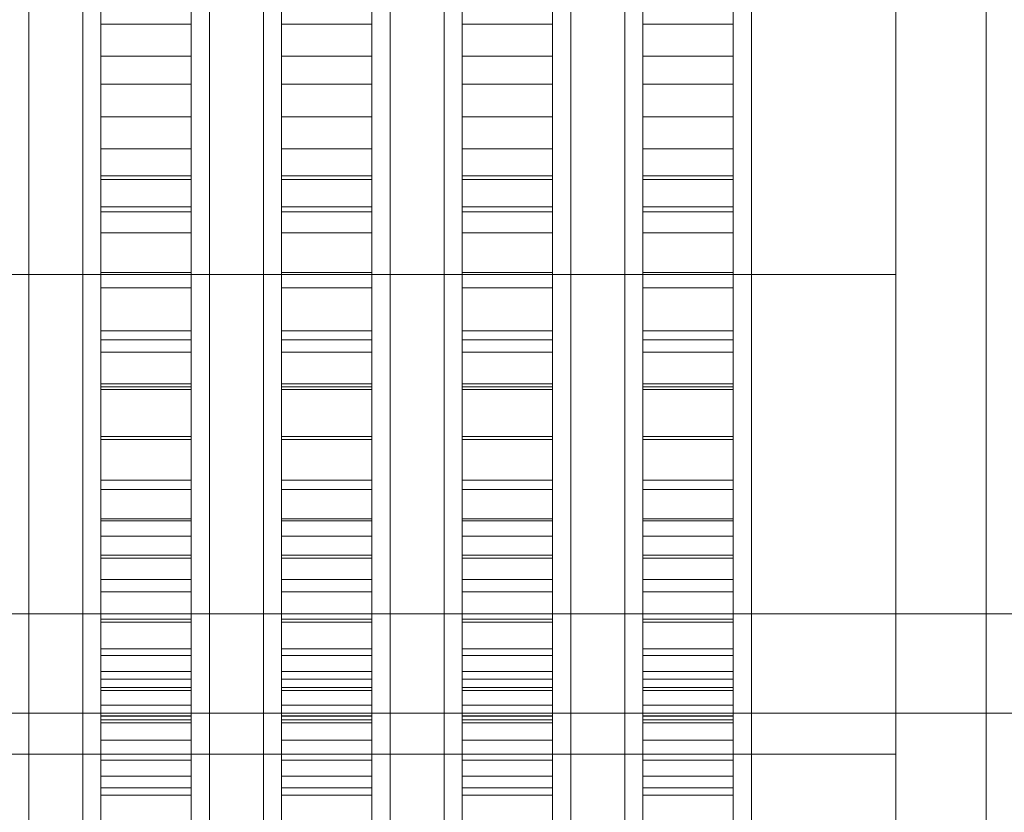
# Model space of a CAD drawing. Header units: millimetres. Extents: x -2233 to 65662, y -50530 to 6847.
# Tile 10 of 256: x -1607 to -1498, y -34514 to -34426. Entities that reach past the tile are written whole.
import ezdxf

# ---------------------------------------------------------------- set-up
doc = ezdxf.new("R2010")
doc.units = ezdxf.units.MM
for name, color, linetype, lineweight in [('frontal_briquetadora', 7, 'Continuous', 0), ('frontal_C03', 7, 'Continuous', 0), ('frontal_tolva', 7, 'Continuous', 0)]:
    doc.layers.add(name, color=color, linetype=linetype, lineweight=lineweight)

msp = doc.modelspace()

# ---------------------------------------------------------------- linework, layer by layer
at = {"layer": 'frontal_briquetadora'}
for p, q in [((-1598, -34406.032), (-1598, -34426.703)), ((-1588, -34406.032), (-1588, -34426.703)), ((-1578, -34406.032), (-1578, -34426.703)), ((-1568, -34406.032), (-1568, -34426.703)), ((-1558, -34406.032), (-1558, -34426.703)), ((-1548, -34406.032), (-1548, -34426.703)), ((-1538, -34406.032), (-1538, -34426.703)), ((-1528, -34406.032), (-1528, -34426.703)), ((-1606, -34407.646), (-1606, -34426.432)), ((-1600, -34407.646), (-1600, -34426.432)), ((-1586, -34407.646), (-1586, -34426.432)), ((-1580, -34407.646), (-1580, -34426.432)), ((-1566, -34407.646), (-1566, -34426.432)), ((-1560, -34407.646), (-1560, -34426.432)), ((-1546, -34407.646), (-1546, -34426.432)), ((-1540, -34407.646), (-1540, -34426.432)), ((-1526, -34407.646), (-1526, -34426.432)), ((-1606, -34408.633), (-1606, -34427.684)), ((-1600, -34408.633), (-1600, -34427.684)), ((-1586, -34408.633), (-1586, -34427.684)), ((-1580, -34408.633), (-1580, -34427.684)), ((-1566, -34408.633), (-1566, -34427.684)), ((-1560, -34408.633), (-1560, -34427.684)), ((-1546, -34408.633), (-1546, -34427.684)), ((-1540, -34408.633), (-1540, -34427.684)), ((-1526, -34408.633), (-1526, -34427.684)), ((-1510, -34408.633), (-1510, -34427.684)), ((-1606, -34421.718), (-1606, -34439.805)), ((-1600, -34421.718), (-1600, -34439.805)), ((-1586, -34421.718), (-1586, -34439.805)), ((-1580, -34421.718), (-1580, -34439.805)), ((-1566, -34421.718), (-1566, -34439.805)), ((-1560, -34421.718), (-1560, -34439.805)), ((-1546, -34421.718), (-1546, -34439.805)), ((-1540, -34421.718), (-1540, -34439.805)), ((-1526, -34421.718), (-1526, -34439.805)), ((-1510, -34421.718), (-1510, -34439.805)), ((-1606, -34422.364), (-1606, -34440.514)), ((-1600, -34422.364), (-1600, -34440.514)), ((-1586, -34422.364), (-1586, -34440.514)), ((-1580, -34422.364), (-1580, -34440.514)), ((-1566, -34422.364), (-1566, -34440.514)), ((-1560, -34422.364), (-1560, -34440.514)), ((-1546, -34422.364), (-1546, -34440.514)), ((-1540, -34422.364), (-1540, -34440.514)), ((-1526, -34422.364), (-1526, -34440.514)), ((-1598, -34430.23), (-1598, -34423.318)), ((-1598, -34424.199), (-1598, -34443.878)), ((-1588, -34430.23), (-1588, -34423.318)), ((-1588, -34424.199), (-1588, -34443.878)), ((-1578, -34430.23), (-1578, -34423.318)), ((-1578, -34424.199), (-1578, -34443.878)), ((-1568, -34430.23), (-1568, -34423.318)), ((-1568, -34424.199), (-1568, -34443.878)), ((-1558, -34430.23), (-1558, -34423.318)), ((-1558, -34424.199), (-1558, -34443.878)), ((-1548, -34430.23), (-1548, -34423.318)), ((-1548, -34424.199), (-1548, -34443.878)), ((-1538, -34430.23), (-1538, -34423.318)), ((-1538, -34424.199), (-1538, -34443.878)), ((-1528, -34430.23), (-1528, -34423.318)), ((-1528, -34424.199), (-1528, -34443.878)), ((-1510, -34423.992), (-1510, -34430.992)), ((-1606, -34426.432), (-1606, -34444.805)), ((-1600, -34426.432), (-1600, -34444.805)), ((-1598, -34433.326), (-1598, -34425.957)), ((-1588, -34433.326), (-1588, -34425.957)), ((-1586, -34426.432), (-1586, -34444.805)), ((-1580, -34426.432), (-1580, -34444.805)), ((-1578, -34433.326), (-1578, -34425.957)), ((-1568, -34433.326), (-1568, -34425.957)), ((-1566, -34426.432), (-1566, -34444.805)), ((-1560, -34426.432), (-1560, -34444.805)), ((-1558, -34433.326), (-1558, -34425.957)), ((-1548, -34433.326), (-1548, -34425.957)), ((-1546, -34426.432), (-1546, -34444.805)), ((-1540, -34426.432), (-1540, -34444.805)), ((-1538, -34433.326), (-1538, -34425.957)), ((-1528, -34433.326), (-1528, -34425.957)), ((-1526, -34426.432), (-1526, -34444.805)), ((-1598, -34426.703), (-1598, -34446.905)), ((-1598, -34426.703), (-1588, -34426.703)), ((-1588, -34426.703), (-1588, -34446.905)), ((-1578, -34426.703), (-1578, -34446.905)), ((-1578, -34426.703), (-1568, -34426.703)), ((-1568, -34426.703), (-1568, -34446.905)), ((-1558, -34426.703), (-1558, -34446.905)), ((-1558, -34426.703), (-1548, -34426.703)), ((-1548, -34426.703), (-1548, -34446.905)), ((-1538, -34426.703), (-1538, -34446.905)), ((-1538, -34426.703), (-1528, -34426.703)), ((-1528, -34426.703), (-1528, -34446.905)), ((-1606, -34427.684), (-1606, -34446.333)), ((-1600, -34427.684), (-1600, -34446.333)), ((-1586, -34427.684), (-1586, -34446.333)), ((-1580, -34427.684), (-1580, -34446.333)), ((-1566, -34427.684), (-1566, -34446.333)), ((-1560, -34427.684), (-1560, -34446.333)), ((-1546, -34427.684), (-1546, -34446.333)), ((-1540, -34427.684), (-1540, -34446.333)), ((-1526, -34427.684), (-1526, -34446.333)), ((-1510, -34427.684), (-1510, -34446.333)), ((-1598, -34436.967), (-1598, -34430.23)), ((-1598, -34430.23), (-1588, -34430.23)), ((-1588, -34436.967), (-1588, -34430.23)), ((-1578, -34436.967), (-1578, -34430.23)), ((-1578, -34430.23), (-1568, -34430.23)), ((-1568, -34436.967), (-1568, -34430.23)), ((-1558, -34436.967), (-1558, -34430.23)), ((-1558, -34430.23), (-1548, -34430.23)), ((-1548, -34436.967), (-1548, -34430.23)), ((-1538, -34436.967), (-1538, -34430.23)), ((-1538, -34430.23), (-1528, -34430.23)), ((-1528, -34436.967), (-1528, -34430.23)), ((-1510, -34430.992), (-1510, -34434.552)), ((-1510, -34436.432), (-1510, -34431.991)), ((-1598, -34440.509), (-1598, -34433.326)), ((-1598, -34433.326), (-1588, -34433.326)), ((-1588, -34440.509), (-1588, -34433.326)), ((-1578, -34440.509), (-1578, -34433.326)), ((-1578, -34433.326), (-1568, -34433.326)), ((-1568, -34440.509), (-1568, -34433.326)), ((-1558, -34440.509), (-1558, -34433.326)), ((-1558, -34433.326), (-1548, -34433.326)), ((-1548, -34440.509), (-1548, -34433.326)), ((-1538, -34440.509), (-1538, -34433.326)), ((-1538, -34433.326), (-1528, -34433.326)), ((-1528, -34440.509), (-1528, -34433.326)), ((-1598, -34443.503), (-1598, -34436.967)), ((-1598, -34436.967), (-1588, -34436.967)), ((-1588, -34443.503), (-1588, -34436.967)), ((-1578, -34443.503), (-1578, -34436.967)), ((-1578, -34436.967), (-1568, -34436.967)), ((-1568, -34443.503), (-1568, -34436.967)), ((-1558, -34443.503), (-1558, -34436.967)), ((-1558, -34436.967), (-1548, -34436.967)), ((-1548, -34443.503), (-1548, -34436.967)), ((-1538, -34443.503), (-1538, -34436.967)), ((-1538, -34436.967), (-1528, -34436.967)), ((-1528, -34443.503), (-1528, -34436.967)), ((-1510, -34444.435), (-1510, -34436.432)), ((-1510, -34443.861), (-1510, -34438.248)), ((-1606, -34439.805), (-1606, -34456.632)), ((-1606, -34440.514), (-1606, -34457.106)), ((-1600, -34439.805), (-1600, -34456.632)), ((-1600, -34440.514), (-1600, -34457.106)), ((-1598, -34447.477), (-1598, -34440.509)), ((-1598, -34440.509), (-1588, -34440.509)), ((-1588, -34447.477), (-1588, -34440.509)), ((-1586, -34439.805), (-1586, -34456.632)), ((-1586, -34440.514), (-1586, -34457.106)), ((-1580, -34439.805), (-1580, -34456.632)), ((-1580, -34440.514), (-1580, -34457.106)), ((-1578, -34447.477), (-1578, -34440.509)), ((-1578, -34440.509), (-1568, -34440.509)), ((-1568, -34447.477), (-1568, -34440.509)), ((-1566, -34439.805), (-1566, -34456.632)), ((-1566, -34440.514), (-1566, -34457.106)), ((-1560, -34439.805), (-1560, -34456.632)), ((-1560, -34440.514), (-1560, -34457.106)), ((-1558, -34447.477), (-1558, -34440.509)), ((-1558, -34440.509), (-1548, -34440.509)), ((-1548, -34447.477), (-1548, -34440.509)), ((-1546, -34439.805), (-1546, -34456.632)), ((-1546, -34440.514), (-1546, -34457.106)), ((-1540, -34439.805), (-1540, -34456.632)), ((-1540, -34440.514), (-1540, -34457.106)), ((-1538, -34447.477), (-1538, -34440.509)), ((-1538, -34440.509), (-1528, -34440.509)), ((-1528, -34447.477), (-1528, -34440.509)), ((-1526, -34439.805), (-1526, -34456.632)), ((-1526, -34440.514), (-1526, -34457.106)), ((-1510, -34439.805), (-1510, -34456.632)), ((-1598, -34449.815), (-1598, -34443.503)), ((-1598, -34443.503), (-1588, -34443.503)), ((-1598, -34443.878), (-1598, -34463.004)), ((-1598, -34443.878), (-1588, -34443.878)), ((-1588, -34449.815), (-1588, -34443.503)), ((-1588, -34443.878), (-1588, -34463.004)), ((-1578, -34449.815), (-1578, -34443.503)), ((-1578, -34443.503), (-1568, -34443.503)), ((-1578, -34443.878), (-1578, -34463.004)), ((-1578, -34443.878), (-1568, -34443.878)), ((-1568, -34449.815), (-1568, -34443.503)), ((-1568, -34443.878), (-1568, -34463.004)), ((-1558, -34449.815), (-1558, -34443.503)), ((-1558, -34443.503), (-1548, -34443.503)), ((-1558, -34443.878), (-1558, -34463.004)), ((-1558, -34443.878), (-1548, -34443.878)), ((-1548, -34449.815), (-1548, -34443.503)), ((-1548, -34443.878), (-1548, -34463.004)), ((-1538, -34449.815), (-1538, -34443.503)), ((-1538, -34443.503), (-1528, -34443.503)), ((-1538, -34443.878), (-1538, -34463.004)), ((-1538, -34443.878), (-1528, -34443.878)), ((-1528, -34449.815), (-1528, -34443.503)), ((-1528, -34443.878), (-1528, -34463.004)), ((-1510, -34454.633), (-1510, -34443.861)), ((-1606, -34444.805), (-1606, -34462.687)), ((-1600, -34444.805), (-1600, -34462.687)), ((-1586, -34444.805), (-1586, -34462.687)), ((-1580, -34444.805), (-1580, -34462.687)), ((-1566, -34444.805), (-1566, -34462.687)), ((-1560, -34444.805), (-1560, -34462.687)), ((-1546, -34444.805), (-1546, -34462.687)), ((-1540, -34444.805), (-1540, -34462.687)), ((-1526, -34444.805), (-1526, -34462.687)), ((-1510, -34454.414), (-1510, -34444.435)), ((-1606, -34446.333), (-1606, -34464.504)), ((-1600, -34446.333), (-1600, -34464.504)), ((-1598, -34446.905), (-1598, -34466.539)), ((-1598, -34446.905), (-1588, -34446.905)), ((-1588, -34446.905), (-1588, -34466.539)), ((-1586, -34446.333), (-1586, -34464.504)), ((-1580, -34446.333), (-1580, -34464.504)), ((-1578, -34446.905), (-1578, -34466.539)), ((-1578, -34446.905), (-1568, -34446.905)), ((-1568, -34446.905), (-1568, -34466.539)), ((-1566, -34446.333), (-1566, -34464.504)), ((-1560, -34446.333), (-1560, -34464.504)), ((-1558, -34446.905), (-1558, -34466.539)), ((-1558, -34446.905), (-1548, -34446.905)), ((-1548, -34446.905), (-1548, -34466.539)), ((-1546, -34446.333), (-1546, -34464.504)), ((-1540, -34446.333), (-1540, -34464.504)), ((-1538, -34446.905), (-1538, -34466.539)), ((-1538, -34446.905), (-1528, -34446.905)), ((-1528, -34446.905), (-1528, -34466.539)), ((-1526, -34446.333), (-1526, -34464.504)), ((-1510, -34446.333), (-1510, -34464.504)), ((-1598, -34454.206), (-1598, -34447.477)), ((-1598, -34447.477), (-1588, -34447.477)), ((-1588, -34454.206), (-1588, -34447.477)), ((-1578, -34454.206), (-1578, -34447.477)), ((-1578, -34447.477), (-1568, -34447.477)), ((-1568, -34454.206), (-1568, -34447.477)), ((-1558, -34454.206), (-1558, -34447.477)), ((-1558, -34447.477), (-1548, -34447.477)), ((-1548, -34454.206), (-1548, -34447.477)), ((-1538, -34454.206), (-1538, -34447.477)), ((-1538, -34447.477), (-1528, -34447.477)), ((-1528, -34454.206), (-1528, -34447.477)), ((-1598, -34455.877), (-1598, -34449.815)), ((-1598, -34449.815), (-1588, -34449.815)), ((-1588, -34455.877), (-1588, -34449.815)), ((-1578, -34455.877), (-1578, -34449.815)), ((-1578, -34449.815), (-1568, -34449.815)), ((-1568, -34455.877), (-1568, -34449.815)), ((-1558, -34455.877), (-1558, -34449.815)), ((-1558, -34449.815), (-1548, -34449.815)), ((-1548, -34455.877), (-1548, -34449.815)), ((-1538, -34455.877), (-1538, -34449.815)), ((-1538, -34449.815), (-1528, -34449.815)), ((-1528, -34455.877), (-1528, -34449.815)), ((-1660, -34454.414), (-1510, -34454.414)), ((-1598, -34460.669), (-1598, -34454.206)), ((-1598, -34454.206), (-1588, -34454.206)), ((-1588, -34460.669), (-1588, -34454.206)), ((-1578, -34460.669), (-1578, -34454.206)), ((-1578, -34454.206), (-1568, -34454.206)), ((-1568, -34460.669), (-1568, -34454.206)), ((-1558, -34460.669), (-1558, -34454.206)), ((-1558, -34454.206), (-1548, -34454.206)), ((-1548, -34460.669), (-1548, -34454.206)), ((-1538, -34460.669), (-1538, -34454.206)), ((-1538, -34454.206), (-1528, -34454.206)), ((-1528, -34460.669), (-1528, -34454.206)), ((-1510, -34454.414), (-1510, -34464.393)), ((-1510, -34469.69), (-1510, -34454.633)), ((-1598, -34461.668), (-1598, -34455.877)), ((-1598, -34455.877), (-1588, -34455.877)), ((-1588, -34461.668), (-1588, -34455.877)), ((-1578, -34461.668), (-1578, -34455.877)), ((-1578, -34455.877), (-1568, -34455.877)), ((-1568, -34461.668), (-1568, -34455.877)), ((-1558, -34461.668), (-1558, -34455.877)), ((-1558, -34455.877), (-1548, -34455.877)), ((-1548, -34461.668), (-1548, -34455.877)), ((-1538, -34461.668), (-1538, -34455.877)), ((-1538, -34455.877), (-1528, -34455.877)), ((-1528, -34461.668), (-1528, -34455.877)), ((-1606, -34456.632), (-1606, -34471.822)), ((-1600, -34456.632), (-1600, -34471.822)), ((-1586, -34456.632), (-1586, -34471.822)), ((-1580, -34456.632), (-1580, -34471.822)), ((-1566, -34456.632), (-1566, -34471.822)), ((-1560, -34456.632), (-1560, -34471.822)), ((-1546, -34456.632), (-1546, -34471.822)), ((-1540, -34456.632), (-1540, -34471.822)), ((-1526, -34456.632), (-1526, -34471.822)), ((-1510, -34456.632), (-1510, -34471.822)), ((-1606, -34457.106), (-1606, -34471.687)), ((-1600, -34457.106), (-1600, -34471.687)), ((-1586, -34457.106), (-1586, -34471.687)), ((-1580, -34457.106), (-1580, -34471.687)), ((-1566, -34457.106), (-1566, -34471.687)), ((-1560, -34457.106), (-1560, -34471.687)), ((-1546, -34457.106), (-1546, -34471.687)), ((-1540, -34457.106), (-1540, -34471.687)), ((-1526, -34457.106), (-1526, -34471.687)), ((-1598, -34466.843), (-1598, -34460.669)), ((-1598, -34460.669), (-1588, -34460.669)), ((-1588, -34466.843), (-1588, -34460.669)), ((-1578, -34466.843), (-1578, -34460.669)), ((-1578, -34460.669), (-1568, -34460.669)), ((-1568, -34466.843), (-1568, -34460.669)), ((-1558, -34466.843), (-1558, -34460.669)), ((-1558, -34460.669), (-1548, -34460.669)), ((-1548, -34466.843), (-1548, -34460.669)), ((-1538, -34466.843), (-1538, -34460.669)), ((-1538, -34460.669), (-1528, -34460.669)), ((-1528, -34466.843), (-1528, -34460.669)), ((-1598, -34467.166), (-1598, -34461.668)), ((-1598, -34461.668), (-1588, -34461.668)), ((-1588, -34467.166), (-1588, -34461.668)), ((-1578, -34467.166), (-1578, -34461.668)), ((-1578, -34461.668), (-1568, -34461.668)), ((-1568, -34467.166), (-1568, -34461.668)), ((-1558, -34467.166), (-1558, -34461.668)), ((-1558, -34461.668), (-1548, -34461.668)), ((-1548, -34467.166), (-1548, -34461.668)), ((-1538, -34467.166), (-1538, -34461.668)), ((-1538, -34461.668), (-1528, -34461.668)), ((-1528, -34467.166), (-1528, -34461.668)), ((-1606, -34462.687), (-1606, -34480)), ((-1600, -34462.687), (-1600, -34480)), ((-1598, -34463.004), (-1598, -34481.485)), ((-1598, -34463.004), (-1588, -34463.004)), ((-1588, -34463.004), (-1588, -34481.485)), ((-1586, -34462.687), (-1586, -34480)), ((-1580, -34462.687), (-1580, -34480)), ((-1578, -34463.004), (-1578, -34481.485)), ((-1578, -34463.004), (-1568, -34463.004)), ((-1568, -34463.004), (-1568, -34481.485)), ((-1566, -34462.687), (-1566, -34480)), ((-1560, -34462.687), (-1560, -34480)), ((-1558, -34463.004), (-1558, -34481.485)), ((-1558, -34463.004), (-1548, -34463.004)), ((-1548, -34463.004), (-1548, -34481.485)), ((-1546, -34462.687), (-1546, -34480)), ((-1540, -34462.687), (-1540, -34480)), ((-1538, -34463.004), (-1538, -34481.485)), ((-1538, -34463.004), (-1528, -34463.004)), ((-1528, -34463.004), (-1528, -34481.485)), ((-1526, -34462.687), (-1526, -34480)), ((-1606, -34464.504), (-1606, -34482.122)), ((-1600, -34464.504), (-1600, -34482.122)), ((-1586, -34464.504), (-1586, -34482.122)), ((-1580, -34464.504), (-1580, -34482.122)), ((-1566, -34464.504), (-1566, -34482.122)), ((-1560, -34464.504), (-1560, -34482.122)), ((-1546, -34464.504), (-1546, -34482.122)), ((-1540, -34464.504), (-1540, -34482.122)), ((-1526, -34464.504), (-1526, -34482.122)), ((-1510, -34464.393), (-1510, -34472.396)), ((-1510, -34464.504), (-1510, -34482.122)), ((-1598, -34466.539), (-1598, -34485.511)), ((-1598, -34466.539), (-1588, -34466.539)), ((-1598, -34472.704), (-1598, -34466.843)), ((-1598, -34466.843), (-1588, -34466.843)), ((-1588, -34466.539), (-1588, -34485.511)), ((-1588, -34472.704), (-1588, -34466.843)), ((-1578, -34466.539), (-1578, -34485.511)), ((-1578, -34466.539), (-1568, -34466.539)), ((-1578, -34472.704), (-1578, -34466.843)), ((-1578, -34466.843), (-1568, -34466.843)), ((-1568, -34466.539), (-1568, -34485.511)), ((-1568, -34472.704), (-1568, -34466.843)), ((-1558, -34466.539), (-1558, -34485.511)), ((-1558, -34466.539), (-1548, -34466.539)), ((-1558, -34472.704), (-1558, -34466.843)), ((-1558, -34466.843), (-1548, -34466.843)), ((-1548, -34466.539), (-1548, -34485.511)), ((-1548, -34472.704), (-1548, -34466.843)), ((-1538, -34466.539), (-1538, -34485.511)), ((-1538, -34466.539), (-1528, -34466.539)), ((-1538, -34472.704), (-1538, -34466.843)), ((-1538, -34466.843), (-1528, -34466.843)), ((-1528, -34466.539), (-1528, -34485.511)), ((-1528, -34472.704), (-1528, -34466.843)), ((-1598, -34472.35), (-1598, -34467.166)), ((-1598, -34467.166), (-1588, -34467.166)), ((-1588, -34472.35), (-1588, -34467.166)), ((-1578, -34472.35), (-1578, -34467.166)), ((-1578, -34467.166), (-1568, -34467.166)), ((-1568, -34472.35), (-1568, -34467.166)), ((-1558, -34472.35), (-1558, -34467.166)), ((-1558, -34467.166), (-1548, -34467.166)), ((-1548, -34472.35), (-1548, -34467.166)), ((-1538, -34472.35), (-1538, -34467.166)), ((-1538, -34467.166), (-1528, -34467.166)), ((-1528, -34472.35), (-1528, -34467.166)), ((-1510, -34487.814), (-1510, -34469.69)), ((-1606, -34471.687), (-1606, -34483.86)), ((-1606, -34471.822), (-1606, -34485.038)), ((-1600, -34471.687), (-1600, -34483.86)), ((-1600, -34471.822), (-1600, -34485.038)), ((-1586, -34471.687), (-1586, -34483.86)), ((-1586, -34471.822), (-1586, -34485.038)), ((-1580, -34471.687), (-1580, -34483.86)), ((-1580, -34471.822), (-1580, -34485.038)), ((-1566, -34471.687), (-1566, -34483.86)), ((-1566, -34471.822), (-1566, -34485.038)), ((-1560, -34471.687), (-1560, -34483.86)), ((-1560, -34471.822), (-1560, -34485.038)), ((-1546, -34471.687), (-1546, -34483.86)), ((-1546, -34471.822), (-1546, -34485.038)), ((-1540, -34471.687), (-1540, -34483.86)), ((-1540, -34471.822), (-1540, -34485.038)), ((-1526, -34471.687), (-1526, -34483.86)), ((-1526, -34471.822), (-1526, -34485.038)), ((-1510, -34471.822), (-1510, -34485.038)), ((-1598, -34477.201), (-1598, -34472.35)), ((-1598, -34472.35), (-1588, -34472.35)), ((-1598, -34478.231), (-1598, -34472.704)), ((-1598, -34472.704), (-1588, -34472.704)), ((-1588, -34477.201), (-1588, -34472.35)), ((-1588, -34478.231), (-1588, -34472.704)), ((-1578, -34477.201), (-1578, -34472.35)), ((-1578, -34472.35), (-1568, -34472.35)), ((-1578, -34478.231), (-1578, -34472.704)), ((-1578, -34472.704), (-1568, -34472.704)), ((-1568, -34477.201), (-1568, -34472.35)), ((-1568, -34478.231), (-1568, -34472.704)), ((-1558, -34477.201), (-1558, -34472.35)), ((-1558, -34472.35), (-1548, -34472.35)), ((-1558, -34478.231), (-1558, -34472.704)), ((-1558, -34472.704), (-1548, -34472.704)), ((-1548, -34477.201), (-1548, -34472.35)), ((-1548, -34478.231), (-1548, -34472.704)), ((-1538, -34477.201), (-1538, -34472.35)), ((-1538, -34472.35), (-1528, -34472.35)), ((-1538, -34478.231), (-1538, -34472.704)), ((-1538, -34472.704), (-1528, -34472.704)), ((-1528, -34477.201), (-1528, -34472.35)), ((-1528, -34478.231), (-1528, -34472.704)), ((-1510, -34472.396), (-1510, -34476.837)), ((-1598, -34481.701), (-1598, -34477.201)), ((-1598, -34477.201), (-1588, -34477.201)), ((-1588, -34481.701), (-1588, -34477.201)), ((-1578, -34481.701), (-1578, -34477.201)), ((-1578, -34477.201), (-1568, -34477.201)), ((-1568, -34481.701), (-1568, -34477.201)), ((-1558, -34481.701), (-1558, -34477.201)), ((-1558, -34477.201), (-1548, -34477.201)), ((-1548, -34481.701), (-1548, -34477.201)), ((-1538, -34481.701), (-1538, -34477.201)), ((-1538, -34477.201), (-1528, -34477.201)), ((-1528, -34481.701), (-1528, -34477.201)), ((-1598, -34483.403), (-1598, -34478.231)), ((-1598, -34478.231), (-1588, -34478.231)), ((-1588, -34483.403), (-1588, -34478.231)), ((-1578, -34483.403), (-1578, -34478.231)), ((-1578, -34478.231), (-1568, -34478.231)), ((-1568, -34483.403), (-1568, -34478.231)), ((-1558, -34483.403), (-1558, -34478.231)), ((-1558, -34478.231), (-1548, -34478.231)), ((-1548, -34483.403), (-1548, -34478.231)), ((-1538, -34483.403), (-1538, -34478.231)), ((-1538, -34478.231), (-1528, -34478.231)), ((-1528, -34483.403), (-1528, -34478.231)), ((-1606, -34480), (-1606, -34496.671)), ((-1600, -34480), (-1600, -34496.671)), ((-1586, -34480), (-1586, -34496.671)), ((-1580, -34480), (-1580, -34496.671)), ((-1566, -34480), (-1566, -34496.671)), ((-1560, -34480), (-1560, -34496.671)), ((-1546, -34480), (-1546, -34496.671)), ((-1540, -34480), (-1540, -34496.671)), ((-1526, -34480), (-1526, -34496.671)), ((-1606, -34482.122), (-1606, -34499.116)), ((-1600, -34482.122), (-1600, -34499.116)), ((-1598, -34481.485), (-1598, -34499.229)), ((-1598, -34481.485), (-1588, -34481.485)), ((-1598, -34485.833), (-1598, -34481.701)), ((-1598, -34481.701), (-1588, -34481.701)), ((-1588, -34481.485), (-1588, -34499.229)), ((-1588, -34485.833), (-1588, -34481.701)), ((-1586, -34482.122), (-1586, -34499.116)), ((-1580, -34482.122), (-1580, -34499.116)), ((-1578, -34481.485), (-1578, -34499.229)), ((-1578, -34481.485), (-1568, -34481.485)), ((-1578, -34485.833), (-1578, -34481.701)), ((-1578, -34481.701), (-1568, -34481.701)), ((-1568, -34481.485), (-1568, -34499.229)), ((-1568, -34485.833), (-1568, -34481.701)), ((-1566, -34482.122), (-1566, -34499.116)), ((-1560, -34482.122), (-1560, -34499.116)), ((-1558, -34481.485), (-1558, -34499.229)), ((-1558, -34481.485), (-1548, -34481.485)), ((-1558, -34485.833), (-1558, -34481.701)), ((-1558, -34481.701), (-1548, -34481.701)), ((-1548, -34481.485), (-1548, -34499.229)), ((-1548, -34485.833), (-1548, -34481.701)), ((-1546, -34482.122), (-1546, -34499.116)), ((-1540, -34482.122), (-1540, -34499.116)), ((-1538, -34481.485), (-1538, -34499.229)), ((-1538, -34481.485), (-1528, -34481.485)), ((-1538, -34485.833), (-1538, -34481.701)), ((-1538, -34481.701), (-1528, -34481.701)), ((-1528, -34481.485), (-1528, -34499.229)), ((-1528, -34485.833), (-1528, -34481.701)), ((-1526, -34482.122), (-1526, -34499.116)), ((-1510, -34482.122), (-1510, -34499.116)), ((-1606, -34483.86), (-1606, -34493.293)), ((-1600, -34483.86), (-1600, -34493.293)), ((-1598, -34488.2), (-1598, -34483.403)), ((-1598, -34483.403), (-1588, -34483.403)), ((-1588, -34488.2), (-1588, -34483.403)), ((-1586, -34483.86), (-1586, -34493.293)), ((-1580, -34483.86), (-1580, -34493.293)), ((-1578, -34488.2), (-1578, -34483.403)), ((-1578, -34483.403), (-1568, -34483.403)), ((-1568, -34488.2), (-1568, -34483.403)), ((-1566, -34483.86), (-1566, -34493.293)), ((-1560, -34483.86), (-1560, -34493.293)), ((-1558, -34488.2), (-1558, -34483.403)), ((-1558, -34483.403), (-1548, -34483.403)), ((-1548, -34488.2), (-1548, -34483.403)), ((-1546, -34483.86), (-1546, -34493.293)), ((-1540, -34483.86), (-1540, -34493.293)), ((-1538, -34488.2), (-1538, -34483.403)), ((-1538, -34483.403), (-1528, -34483.403)), ((-1528, -34488.2), (-1528, -34483.403)), ((-1526, -34483.86), (-1526, -34493.293)), ((-1606, -34485.038), (-1606, -34495.983)), ((-1600, -34485.038), (-1600, -34495.983)), ((-1586, -34485.038), (-1586, -34495.983)), ((-1580, -34485.038), (-1580, -34495.983)), ((-1566, -34485.038), (-1566, -34495.983)), ((-1560, -34485.038), (-1560, -34495.983)), ((-1546, -34485.038), (-1546, -34495.983)), ((-1540, -34485.038), (-1540, -34495.983)), ((-1526, -34485.038), (-1526, -34495.983)), ((-1510, -34485.038), (-1510, -34495.983)), ((-1598, -34485.511), (-1598, -34503.727)), ((-1598, -34485.511), (-1588, -34485.511)), ((-1598, -34489.581), (-1598, -34485.833)), ((-1598, -34485.833), (-1588, -34485.833)), ((-1588, -34485.511), (-1588, -34503.727)), ((-1588, -34489.581), (-1588, -34485.833)), ((-1578, -34485.511), (-1578, -34503.727)), ((-1578, -34485.511), (-1568, -34485.511)), ((-1578, -34489.581), (-1578, -34485.833)), ((-1578, -34485.833), (-1568, -34485.833)), ((-1568, -34485.511), (-1568, -34503.727)), ((-1568, -34489.581), (-1568, -34485.833)), ((-1558, -34485.511), (-1558, -34503.727)), ((-1558, -34485.511), (-1548, -34485.511)), ((-1558, -34489.581), (-1558, -34485.833)), ((-1558, -34485.833), (-1548, -34485.833)), ((-1548, -34485.511), (-1548, -34503.727)), ((-1548, -34489.581), (-1548, -34485.833)), ((-1538, -34485.511), (-1538, -34503.727)), ((-1538, -34485.511), (-1528, -34485.511)), ((-1538, -34489.581), (-1538, -34485.833)), ((-1538, -34485.833), (-1528, -34485.833)), ((-1528, -34485.511), (-1528, -34503.727)), ((-1528, -34489.581), (-1528, -34485.833)), ((-1598, -34492.605), (-1598, -34488.2)), ((-1598, -34488.2), (-1588, -34488.2)), ((-1588, -34492.605), (-1588, -34488.2)), ((-1578, -34492.605), (-1578, -34488.2)), ((-1578, -34488.2), (-1568, -34488.2)), ((-1568, -34492.605), (-1568, -34488.2)), ((-1558, -34492.605), (-1558, -34488.2)), ((-1558, -34488.2), (-1548, -34488.2)), ((-1548, -34492.605), (-1548, -34488.2)), ((-1538, -34492.605), (-1538, -34488.2)), ((-1538, -34488.2), (-1528, -34488.2)), ((-1528, -34492.605), (-1528, -34488.2)), ((-1510, -34507.535), (-1510, -34487.814)), ((-1598, -34492.931), (-1598, -34489.581)), ((-1598, -34489.581), (-1588, -34489.581)), ((-1588, -34492.931), (-1588, -34489.581)), ((-1578, -34492.931), (-1578, -34489.581)), ((-1578, -34489.581), (-1568, -34489.581)), ((-1568, -34492.931), (-1568, -34489.581)), ((-1558, -34492.931), (-1558, -34489.581)), ((-1558, -34489.581), (-1548, -34489.581)), ((-1548, -34492.931), (-1548, -34489.581)), ((-1538, -34492.931), (-1538, -34489.581)), ((-1538, -34489.581), (-1528, -34489.581)), ((-1528, -34492.931), (-1528, -34489.581)), ((-1598, -34496.601), (-1598, -34492.605)), ((-1598, -34492.605), (-1588, -34492.605)), ((-1598, -34495.871), (-1598, -34492.931)), ((-1598, -34492.931), (-1588, -34492.931)), ((-1588, -34496.601), (-1588, -34492.605)), ((-1588, -34495.871), (-1588, -34492.931)), ((-1578, -34496.601), (-1578, -34492.605)), ((-1578, -34492.605), (-1568, -34492.605)), ((-1578, -34495.871), (-1578, -34492.931)), ((-1578, -34492.931), (-1568, -34492.931)), ((-1568, -34496.601), (-1568, -34492.605)), ((-1568, -34495.871), (-1568, -34492.931)), ((-1558, -34496.601), (-1558, -34492.605)), ((-1558, -34492.605), (-1548, -34492.605)), ((-1558, -34495.871), (-1558, -34492.931)), ((-1558, -34492.931), (-1548, -34492.931)), ((-1548, -34496.601), (-1548, -34492.605)), ((-1548, -34495.871), (-1548, -34492.931)), ((-1538, -34496.601), (-1538, -34492.605)), ((-1538, -34492.605), (-1528, -34492.605)), ((-1538, -34495.871), (-1538, -34492.931)), ((-1538, -34492.931), (-1528, -34492.931)), ((-1528, -34496.601), (-1528, -34492.605)), ((-1528, -34495.871), (-1528, -34492.931)), ((-1606, -34493.293), (-1606, -34499.728)), ((-1600, -34493.293), (-1600, -34499.728)), ((-1586, -34493.293), (-1586, -34499.728)), ((-1580, -34493.293), (-1580, -34499.728)), ((-1566, -34493.293), (-1566, -34499.728)), ((-1560, -34493.293), (-1560, -34499.728)), ((-1546, -34493.293), (-1546, -34499.728)), ((-1540, -34493.293), (-1540, -34499.728)), ((-1526, -34493.293), (-1526, -34499.728)), ((-1606, -34495.983), (-1606, -34504.414)), ((-1600, -34495.983), (-1600, -34504.414)), ((-1598, -34498.39), (-1598, -34495.871)), ((-1598, -34495.871), (-1588, -34495.871)), ((-1588, -34498.39), (-1588, -34495.871)), ((-1586, -34495.983), (-1586, -34504.414)), ((-1580, -34495.983), (-1580, -34504.414)), ((-1578, -34498.39), (-1578, -34495.871)), ((-1578, -34495.871), (-1568, -34495.871)), ((-1568, -34498.39), (-1568, -34495.871)), ((-1566, -34495.983), (-1566, -34504.414)), ((-1560, -34495.983), (-1560, -34504.414)), ((-1558, -34498.39), (-1558, -34495.871)), ((-1558, -34495.871), (-1548, -34495.871)), ((-1548, -34498.39), (-1548, -34495.871)), ((-1546, -34495.983), (-1546, -34504.414)), ((-1540, -34495.983), (-1540, -34504.414)), ((-1538, -34498.39), (-1538, -34495.871)), ((-1538, -34495.871), (-1528, -34495.871)), ((-1528, -34498.39), (-1528, -34495.871)), ((-1526, -34495.983), (-1526, -34504.414)), ((-1510, -34495.983), (-1510, -34504.414)), ((-1606, -34496.671), (-1606, -34512.628)), ((-1600, -34496.671), (-1600, -34512.628)), ((-1598, -34500.173), (-1598, -34496.601)), ((-1598, -34496.601), (-1588, -34496.601)), ((-1588, -34500.173), (-1588, -34496.601)), ((-1586, -34496.671), (-1586, -34512.628)), ((-1580, -34496.671), (-1580, -34512.628)), ((-1578, -34500.173), (-1578, -34496.601)), ((-1578, -34496.601), (-1568, -34496.601)), ((-1568, -34500.173), (-1568, -34496.601)), ((-1566, -34496.671), (-1566, -34512.628)), ((-1560, -34496.671), (-1560, -34512.628)), ((-1558, -34500.173), (-1558, -34496.601)), ((-1558, -34496.601), (-1548, -34496.601)), ((-1548, -34500.173), (-1548, -34496.601)), ((-1546, -34496.671), (-1546, -34512.628)), ((-1540, -34496.671), (-1540, -34512.628)), ((-1538, -34500.173), (-1538, -34496.601)), ((-1538, -34496.601), (-1528, -34496.601)), ((-1528, -34500.173), (-1528, -34496.601)), ((-1526, -34496.671), (-1526, -34512.628)), ((-1598, -34500.479), (-1598, -34498.39)), ((-1598, -34498.39), (-1588, -34498.39)), ((-1588, -34500.479), (-1588, -34498.39)), ((-1578, -34500.479), (-1578, -34498.39)), ((-1578, -34498.39), (-1568, -34498.39)), ((-1568, -34500.479), (-1568, -34498.39)), ((-1558, -34500.479), (-1558, -34498.39)), ((-1558, -34498.39), (-1548, -34498.39)), ((-1548, -34500.479), (-1548, -34498.39)), ((-1538, -34500.479), (-1538, -34498.39)), ((-1538, -34498.39), (-1528, -34498.39)), ((-1528, -34500.479), (-1528, -34498.39)), ((-1606, -34499.116), (-1606, -34515.414)), ((-1600, -34499.116), (-1600, -34515.414)), ((-1598, -34499.229), (-1598, -34516.153)), ((-1598, -34499.229), (-1588, -34499.229)), ((-1588, -34499.229), (-1588, -34516.153)), ((-1586, -34499.116), (-1586, -34515.414)), ((-1580, -34499.116), (-1580, -34515.414)), ((-1578, -34499.229), (-1578, -34516.153)), ((-1578, -34499.229), (-1568, -34499.229)), ((-1568, -34499.229), (-1568, -34516.153)), ((-1566, -34499.116), (-1566, -34515.414)), ((-1560, -34499.116), (-1560, -34515.414)), ((-1558, -34499.229), (-1558, -34516.153)), ((-1558, -34499.229), (-1548, -34499.229)), ((-1548, -34499.229), (-1548, -34516.153)), ((-1546, -34499.116), (-1546, -34515.414)), ((-1540, -34499.116), (-1540, -34515.414)), ((-1538, -34499.229), (-1538, -34516.153)), ((-1538, -34499.229), (-1528, -34499.229)), ((-1528, -34499.229), (-1528, -34516.153)), ((-1526, -34499.116), (-1526, -34515.414)), ((-1510, -34499.116), (-1510, -34515.414)), ((-1606, -34499.728), (-1606, -34502.99)), ((-1600, -34499.728), (-1600, -34502.99)), ((-1598, -34503.307), (-1598, -34500.173)), ((-1598, -34500.173), (-1588, -34500.173)), ((-1598, -34502.128), (-1598, -34500.479)), ((-1598, -34500.479), (-1588, -34500.479)), ((-1588, -34503.307), (-1588, -34500.173)), ((-1588, -34502.128), (-1588, -34500.479)), ((-1586, -34499.728), (-1586, -34502.99)), ((-1580, -34499.728), (-1580, -34502.99)), ((-1578, -34503.307), (-1578, -34500.173)), ((-1578, -34500.173), (-1568, -34500.173)), ((-1578, -34502.128), (-1578, -34500.479)), ((-1578, -34500.479), (-1568, -34500.479)), ((-1568, -34503.307), (-1568, -34500.173)), ((-1568, -34502.128), (-1568, -34500.479)), ((-1566, -34499.728), (-1566, -34502.99)), ((-1560, -34499.728), (-1560, -34502.99)), ((-1558, -34503.307), (-1558, -34500.173)), ((-1558, -34500.173), (-1548, -34500.173)), ((-1558, -34502.128), (-1558, -34500.479)), ((-1558, -34500.479), (-1548, -34500.479)), ((-1548, -34503.307), (-1548, -34500.173)), ((-1548, -34502.128), (-1548, -34500.479)), ((-1546, -34499.728), (-1546, -34502.99)), ((-1540, -34499.728), (-1540, -34502.99)), ((-1538, -34503.307), (-1538, -34500.173)), ((-1538, -34500.173), (-1528, -34500.173)), ((-1538, -34502.128), (-1538, -34500.479)), ((-1538, -34500.479), (-1528, -34500.479)), ((-1528, -34503.307), (-1528, -34500.173)), ((-1528, -34502.128), (-1528, -34500.479)), ((-1526, -34499.728), (-1526, -34502.99)), ((-1598, -34503.333), (-1598, -34502.128)), ((-1598, -34502.128), (-1588, -34502.128)), ((-1588, -34503.333), (-1588, -34502.128)), ((-1578, -34503.333), (-1578, -34502.128)), ((-1578, -34502.128), (-1568, -34502.128)), ((-1568, -34503.333), (-1568, -34502.128)), ((-1558, -34503.333), (-1558, -34502.128)), ((-1558, -34502.128), (-1548, -34502.128)), ((-1548, -34503.333), (-1548, -34502.128)), ((-1538, -34503.333), (-1538, -34502.128)), ((-1538, -34502.128), (-1528, -34502.128)), ((-1528, -34503.333), (-1528, -34502.128)), ((-1598, -34505.993), (-1598, -34503.307)), ((-1598, -34503.307), (-1588, -34503.307)), ((-1598, -34504.089), (-1598, -34503.333)), ((-1598, -34503.333), (-1588, -34503.333)), ((-1598, -34503.727), (-1598, -34521.1)), ((-1598, -34503.727), (-1588, -34503.727)), ((-1588, -34505.993), (-1588, -34503.307)), ((-1588, -34504.089), (-1588, -34503.333)), ((-1588, -34503.727), (-1588, -34521.1)), ((-1578, -34505.993), (-1578, -34503.307)), ((-1578, -34503.307), (-1568, -34503.307)), ((-1578, -34504.089), (-1578, -34503.333)), ((-1578, -34503.333), (-1568, -34503.333)), ((-1578, -34503.727), (-1578, -34521.1)), ((-1578, -34503.727), (-1568, -34503.727)), ((-1568, -34505.993), (-1568, -34503.307)), ((-1568, -34504.089), (-1568, -34503.333)), ((-1568, -34503.727), (-1568, -34521.1)), ((-1558, -34505.993), (-1558, -34503.307)), ((-1558, -34503.307), (-1548, -34503.307)), ((-1558, -34504.089), (-1558, -34503.333)), ((-1558, -34503.333), (-1548, -34503.333)), ((-1558, -34503.727), (-1558, -34521.1)), ((-1558, -34503.727), (-1548, -34503.727)), ((-1548, -34505.993), (-1548, -34503.307)), ((-1548, -34504.089), (-1548, -34503.333)), ((-1548, -34503.727), (-1548, -34521.1)), ((-1538, -34505.993), (-1538, -34503.307)), ((-1538, -34503.307), (-1528, -34503.307)), ((-1538, -34504.089), (-1538, -34503.333)), ((-1538, -34503.333), (-1528, -34503.333)), ((-1538, -34503.727), (-1538, -34521.1)), ((-1538, -34503.727), (-1528, -34503.727)), ((-1528, -34505.993), (-1528, -34503.307)), ((-1528, -34504.089), (-1528, -34503.333)), ((-1528, -34503.727), (-1528, -34521.1)), ((-1606, -34504.414), (-1606, -34510.141)), ((-1600, -34504.414), (-1600, -34510.141)), ((-1598, -34630.227), (-1598, -34504.089)), ((-1598, -34504.089), (-1588, -34504.089)), ((-1588, -34630.227), (-1588, -34504.089)), ((-1586, -34504.414), (-1586, -34510.141)), ((-1580, -34504.414), (-1580, -34510.141)), ((-1578, -34630.227), (-1578, -34504.089)), ((-1578, -34504.089), (-1568, -34504.089)), ((-1568, -34630.227), (-1568, -34504.089)), ((-1566, -34504.414), (-1566, -34510.141)), ((-1560, -34504.414), (-1560, -34510.141)), ((-1558, -34630.227), (-1558, -34504.089)), ((-1558, -34504.089), (-1548, -34504.089)), ((-1548, -34630.227), (-1548, -34504.089)), ((-1546, -34504.414), (-1546, -34510.141)), ((-1540, -34504.414), (-1540, -34510.141)), ((-1538, -34630.227), (-1538, -34504.089)), ((-1538, -34504.089), (-1528, -34504.089)), ((-1528, -34630.227), (-1528, -34504.089)), ((-1526, -34504.414), (-1526, -34510.141)), ((-1510, -34504.414), (-1510, -34510.141)), ((-1598, -34508.219), (-1598, -34505.993)), ((-1598, -34505.993), (-1588, -34505.993)), ((-1588, -34508.219), (-1588, -34505.993)), ((-1578, -34508.219), (-1578, -34505.993)), ((-1578, -34505.993), (-1568, -34505.993)), ((-1568, -34508.219), (-1568, -34505.993)), ((-1558, -34508.219), (-1558, -34505.993)), ((-1558, -34505.993), (-1548, -34505.993)), ((-1548, -34508.219), (-1548, -34505.993)), ((-1538, -34508.219), (-1538, -34505.993)), ((-1538, -34505.993), (-1528, -34505.993)), ((-1528, -34508.219), (-1528, -34505.993)), ((-1660, -34507.535), (-1510, -34507.535)), ((-1598, -34509.978), (-1598, -34508.219)), ((-1598, -34508.219), (-1588, -34508.219)), ((-1588, -34509.978), (-1588, -34508.219)), ((-1578, -34509.978), (-1578, -34508.219)), ((-1578, -34508.219), (-1568, -34508.219)), ((-1568, -34509.978), (-1568, -34508.219)), ((-1558, -34509.978), (-1558, -34508.219)), ((-1558, -34508.219), (-1548, -34508.219)), ((-1548, -34509.978), (-1548, -34508.219)), ((-1538, -34509.978), (-1538, -34508.219)), ((-1538, -34508.219), (-1528, -34508.219)), ((-1528, -34509.978), (-1528, -34508.219)), ((-1510, -34507.535), (-1510, -34527.256)), ((-1606, -34510.141), (-1606, -34513.036)), ((-1600, -34510.141), (-1600, -34513.036)), ((-1598, -34511.263), (-1598, -34509.978)), ((-1598, -34509.978), (-1588, -34509.978)), ((-1588, -34511.263), (-1588, -34509.978)), ((-1586, -34510.141), (-1586, -34513.036)), ((-1580, -34510.141), (-1580, -34513.036)), ((-1578, -34511.263), (-1578, -34509.978)), ((-1578, -34509.978), (-1568, -34509.978)), ((-1568, -34511.263), (-1568, -34509.978)), ((-1566, -34510.141), (-1566, -34513.036)), ((-1560, -34510.141), (-1560, -34513.036)), ((-1558, -34511.263), (-1558, -34509.978)), ((-1558, -34509.978), (-1548, -34509.978)), ((-1548, -34511.263), (-1548, -34509.978)), ((-1546, -34510.141), (-1546, -34513.036)), ((-1540, -34510.141), (-1540, -34513.036)), ((-1538, -34511.263), (-1538, -34509.978)), ((-1538, -34509.978), (-1528, -34509.978)), ((-1528, -34511.263), (-1528, -34509.978)), ((-1526, -34510.141), (-1526, -34513.036)), ((-1510, -34510.141), (-1510, -34513.036)), ((-1598, -34512.069), (-1598, -34511.263)), ((-1598, -34511.263), (-1588, -34511.263)), ((-1588, -34512.069), (-1588, -34511.263)), ((-1578, -34512.069), (-1578, -34511.263)), ((-1578, -34511.263), (-1568, -34511.263)), ((-1568, -34512.069), (-1568, -34511.263)), ((-1558, -34512.069), (-1558, -34511.263)), ((-1558, -34511.263), (-1548, -34511.263)), ((-1548, -34512.069), (-1548, -34511.263)), ((-1538, -34512.069), (-1538, -34511.263)), ((-1538, -34511.263), (-1528, -34511.263)), ((-1528, -34512.069), (-1528, -34511.263)), ((-1606, -34512.628), (-1606, -34527.804)), ((-1600, -34512.628), (-1600, -34527.804)), ((-1598, -34638.207), (-1598, -34512.069)), ((-1598, -34512.069), (-1588, -34512.069)), ((-1588, -34638.207), (-1588, -34512.069)), ((-1586, -34512.628), (-1586, -34527.804)), ((-1580, -34512.628), (-1580, -34527.804)), ((-1578, -34638.207), (-1578, -34512.069)), ((-1578, -34512.069), (-1568, -34512.069)), ((-1568, -34638.207), (-1568, -34512.069)), ((-1566, -34512.628), (-1566, -34527.804)), ((-1560, -34512.628), (-1560, -34527.804)), ((-1558, -34638.207), (-1558, -34512.069)), ((-1558, -34512.069), (-1548, -34512.069)), ((-1548, -34638.207), (-1548, -34512.069)), ((-1546, -34512.628), (-1546, -34527.804)), ((-1540, -34512.628), (-1540, -34527.804)), ((-1538, -34638.207), (-1538, -34512.069)), ((-1538, -34512.069), (-1528, -34512.069)), ((-1528, -34638.207), (-1528, -34512.069)), ((-1526, -34512.628), (-1526, -34527.804))]:
    msp.add_line(p, q, dxfattribs=at)
at = {"layer": 'frontal_C03'}
for p, q in [((-1500, -35048.843), (-1500, -32401.175)), ((-1500, -32405.103), (-1500, -35052.771)), ((-1500, -35535.966), (-1500, -32888.298)), ((-1500, -32892.227), (-1500, -35539.895))]:
    msp.add_line(p, q, dxfattribs=at)
at = {"layer": 'frontal_tolva'}
for p, q in [((-1821.5, -34492), (1821.5, -34492)), ((-1821.5, -34503), (1821.5, -34503))]:
    msp.add_line(p, q, dxfattribs=at)

doc.saveas('drawing.dxf')
